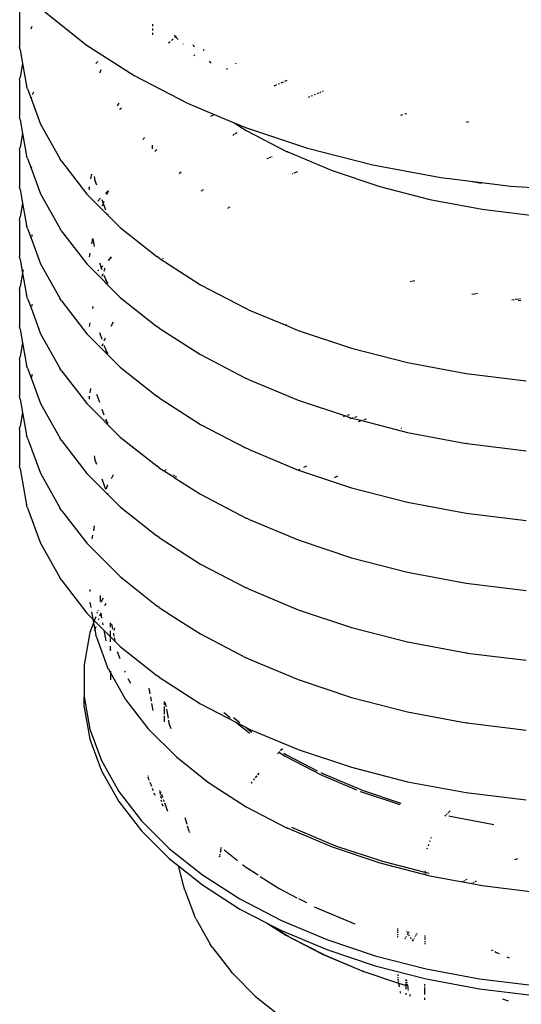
# Model space of a CAD drawing. Extents: x -18027 to -11651, y 1687 to 5059.
# Tile 114 of 170: x -13849 to -13838, y 2956 to 2979. Entities that reach past the tile are written whole.
import ezdxf

# ---------------------------------------------------------------- set-up
doc = ezdxf.new("R2010")
doc.units = 0
doc.header["$MEASUREMENT"] = 0
doc.layers.get('0').update_dxf_attribs({"linetype": 'CONTINUOUS'})
doc.layers.add('TANK', color=2, linetype='CONTINUOUS')

# ---------------------------------------------------------------- blocks, each defined once
blk = doc.blocks.new('12-14 TANKS')
for p, q in [((-146.259, 58.297), (-146.259, 57.874)), ((-145.973, 58.287), (-145.48, 57.896)), ((-146.116, 58.11), (-146.127, 58.079)), ((-144.705, 58.088), (-144.705, 58.062)), ((-144.704, 58.137), (-144.704, 58.114)), ((-144.705, 58.036), (-144.705, 58.011)), ((-144.467, 57.962), (-144.483, 57.947)), ((-144.465, 57.964), (-144.467, 57.962)), ((-144.453, 58.007), (-144.435, 57.988)), ((-144.435, 57.988), (-144.446, 57.979)), ((-144.428, 57.993), (-144.435, 57.988)), ((-144.435, 57.988), (-144.404, 57.958)), ((-146.254, 57.836), (-146.259, 57.874)), ((-145.48, 57.896), (-144.92, 57.537)), ((-144.5, 57.93), (-144.517, 57.913)), ((-144.352, 57.905), (-144.348, 57.901)), ((-144.232, 57.892), (-144.233, 57.892)), ((-144.232, 57.892), (-144.229, 57.888)), ((-144.229, 57.888), (-144.213, 57.872)), ((-146.254, 57.836), (-146.225, 57.677)), ((-144.21, 57.773), (-144.222, 57.765)), ((-144.103, 57.836), (-144.114, 57.83)), ((-146.225, 57.677), (-146.254, 57.517)), ((-146.224, 57.684), (-146.225, 57.677)), ((-146.225, 57.677), (-146.178, 57.416)), ((-145.345, 57.701), (-145.367, 57.678)), ((-144.044, 57.703), (-144.022, 57.681)), ((-143.829, 57.613), (-143.841, 57.605)), ((-143.727, 57.679), (-143.737, 57.672)), ((-146.259, 57.48), (-146.254, 57.517)), ((-145.309, 57.603), (-145.324, 57.562)), ((-144.92, 57.537), (-144.298, 57.213)), ((-146.259, 57.48), (-146.259, 57.056)), ((-146.166, 57.379), (-146.178, 57.416)), ((-146.166, 57.379), (-146.125, 57.268)), ((-143.255, 57.426), (-143.287, 57.412)), ((-143.222, 57.439), (-143.238, 57.433)), ((-143.176, 57.459), (-143.206, 57.446)), ((-143.135, 57.476), (-143.161, 57.465)), ((-146.125, 57.268), (-146.128, 57.262)), ((-146.12, 57.283), (-146.125, 57.268)), ((-146.125, 57.268), (-146.014, 56.966)), ((-146.098, 57.342), (-146.111, 57.308)), ((-142.869, 57.286), (-142.886, 57.279)), ((-142.834, 57.3), (-142.851, 57.293)), ((-142.799, 57.315), (-142.816, 57.308)), ((-142.766, 57.329), (-142.782, 57.322)), ((-142.736, 57.342), (-142.75, 57.335)), ((-142.709, 57.353), (-142.722, 57.347)), ((-145.116, 57.185), (-145.119, 57.179)), ((-145.101, 57.211), (-145.115, 57.188)), ((-145.069, 57.156), (-145.084, 57.144)), ((-144.298, 57.213), (-143.984, 57.081)), ((-146.254, 57.019), (-146.259, 57.056)), ((-145.086, 57.141), (-145.092, 57.136)), ((-145.084, 57.144), (-145.085, 57.143)), ((-143.984, 57.081), (-144.029, 57.058)), ((-143.984, 57.081), (-143.752, 56.984)), ((-141.782, 57.076), (-141.807, 57.069)), ((-141.732, 57.088), (-141.756, 57.082)), ((-146.254, 57.019), (-146.225, 56.859)), ((-146.014, 56.966), (-145.788, 56.565)), ((-143.752, 56.984), (-143.61, 56.893)), ((-143.752, 56.984), (-143.62, 56.929)), ((-143.62, 56.929), (-142.895, 56.687)), ((-141.01, 56.992), (-141.04, 56.986)), ((-146.225, 56.859), (-146.254, 56.699)), ((-146.224, 56.866), (-146.225, 56.859)), ((-146.225, 56.859), (-146.178, 56.598)), ((-144.805, 56.803), (-144.818, 56.786)), ((-144.8, 56.81), (-144.804, 56.805)), ((-143.749, 56.848), (-143.768, 56.835)), ((-143.735, 56.856), (-143.744, 56.851)), ((-143.723, 56.864), (-143.731, 56.859)), ((-143.716, 56.869), (-143.719, 56.866)), ((-143.61, 56.893), (-143.132, 56.644)), ((-146.259, 56.662), (-146.254, 56.699)), ((-144.71, 56.708), (-144.711, 56.678)), ((-144.71, 56.72), (-144.71, 56.712)), ((-142.895, 56.687), (-142.13, 56.491)), ((-146.259, 56.662), (-146.259, 56.239)), ((-146.166, 56.563), (-146.178, 56.598)), ((-144.663, 56.661), (-144.68, 56.648)), ((-144.657, 56.666), (-144.661, 56.663)), ((-143.321, 56.581), (-143.343, 56.571)), ((-143.307, 56.587), (-143.311, 56.585)), ((-143.124, 56.641), (-143.132, 56.644)), ((-143.124, 56.641), (-142.605, 56.423)), ((-146.166, 56.563), (-146.125, 56.451)), ((-146.12, 56.466), (-146.125, 56.451)), ((-145.769, 56.533), (-145.788, 56.565)), ((-145.769, 56.533), (-145.473, 56.148)), ((-143.349, 56.569), (-143.368, 56.561)), ((-142.13, 56.491), (-141.334, 56.341)), ((-146.125, 56.451), (-146.127, 56.445)), ((-146.125, 56.451), (-146.014, 56.15)), ((-145.419, 56.383), (-145.429, 56.326)), ((-145.389, 56.354), (-145.382, 56.313)), ((-144.387, 56.392), (-144.395, 56.386)), ((-144.372, 56.404), (-144.385, 56.394)), ((-143.066, 56.386), (-143.072, 56.383)), ((-143.01, 56.41), (-143.053, 56.392)), ((-142.605, 56.423), (-142.049, 56.238)), ((-141.334, 56.341), (-140.985, 56.298)), ((-146.254, 56.202), (-146.259, 56.239)), ((-145.448, 56.223), (-145.447, 56.225)), ((-145.446, 56.233), (-145.447, 56.229)), ((-145.447, 56.225), (-145.447, 56.229)), ((-145.381, 56.311), (-145.382, 56.313)), ((-145.38, 56.307), (-145.381, 56.311)), ((-145.38, 56.307), (-145.362, 56.258)), ((-142.049, 56.238), (-141.462, 56.087)), ((-140.985, 56.298), (-140.863, 56.275)), ((-140.985, 56.298), (-140.515, 56.241)), ((-140.515, 56.241), (-139.682, 56.19)), ((-146.254, 56.202), (-146.225, 56.042)), ((-146.014, 56.15), (-145.788, 55.748)), ((-145.447, 56.121), (-145.473, 56.148)), ((-145.448, 56.223), (-145.447, 56.199)), ((-145.447, 56.121), (-145.084, 55.758)), ((-145.223, 56.188), (-145.257, 56.154)), ((-145.22, 56.185), (-145.244, 56.141)), ((-144.13, 56.188), (-144.139, 56.183)), ((-144.112, 56.198), (-144.128, 56.189)), ((-146.225, 56.042), (-146.254, 55.883)), ((-146.224, 56.049), (-146.225, 56.042)), ((-146.225, 56.042), (-146.178, 55.781)), ((-145.312, 56.099), (-145.345, 56.066)), ((-145.297, 56.084), (-145.282, 56.042)), ((-145.282, 56.042), (-145.295, 56.007)), ((-145.275, 56.062), (-145.282, 56.042)), ((-145.282, 56.042), (-145.254, 55.966)), ((-143.801, 55.997), (-143.811, 55.99)), ((-141.462, 56.087), (-140.851, 55.973)), ((-146.259, 55.846), (-146.254, 55.883)), ((-145.23, 55.918), (-145.228, 55.915)), ((-143.821, 55.984), (-143.827, 55.98)), ((-143.814, 55.989), (-143.818, 55.986)), ((-140.851, 55.973), (-140.223, 55.895)), ((-146.259, 55.846), (-146.259, 55.422)), ((-146.166, 55.745), (-146.178, 55.781)), ((-146.166, 55.745), (-146.125, 55.634)), ((-146.111, 55.673), (-146.12, 55.648)), ((-145.769, 55.716), (-145.788, 55.748)), ((-145.769, 55.716), (-145.473, 55.331)), ((-145.084, 55.758), (-144.657, 55.419)), ((-146.125, 55.634), (-146.127, 55.628)), ((-146.124, 55.636), (-146.125, 55.634)), ((-146.125, 55.634), (-146.014, 55.332)), ((-145.407, 55.628), (-145.419, 55.566)), ((-145.405, 55.626), (-145.389, 55.536)), ((-146.254, 55.385), (-146.259, 55.422)), ((-145.438, 55.458), (-145.446, 55.416)), ((-144.629, 55.397), (-144.657, 55.419)), ((-146.254, 55.385), (-146.225, 55.225)), ((-146.014, 55.332), (-145.788, 54.931)), ((-145.447, 55.304), (-145.473, 55.331)), ((-145.447, 55.304), (-145.084, 54.94)), ((-145.326, 55.346), (-145.305, 55.289)), ((-145.287, 55.307), (-145.305, 55.289)), ((-145.212, 55.382), (-145.223, 55.371)), ((-145.212, 55.382), (-145.22, 55.367)), ((-145.193, 55.415), (-145.212, 55.382)), ((-145.186, 55.407), (-145.212, 55.382)), ((-144.629, 55.397), (-144.146, 55.087)), ((-144.581, 55.398), (-144.588, 55.391)), ((-146.225, 55.225), (-146.254, 55.066)), ((-146.225, 55.225), (-146.178, 54.964)), ((-146.219, 55.263), (-146.224, 55.232)), ((-145.333, 55.26), (-145.345, 55.249)), ((-145.305, 55.289), (-145.312, 55.282)), ((-145.305, 55.289), (-145.297, 55.267)), ((-145.286, 55.214), (-145.297, 55.186)), ((-145.262, 55.281), (-145.275, 55.244)), ((-145.273, 55.2), (-145.249, 55.136)), ((-145.248, 55.134), (-145.249, 55.136)), ((-145.247, 55.13), (-145.248, 55.134)), ((-145.247, 55.13), (-145.23, 55.102)), ((-144.146, 55.087), (-143.609, 54.808)), ((-141.677, 55.125), (-141.693, 55.121)), ((-141.644, 55.133), (-141.668, 55.127)), ((-146.259, 55.028), (-146.254, 55.066)), ((-146.259, 55.028), (-146.259, 54.605)), ((-146.166, 54.928), (-146.178, 54.964)), ((-140.932, 54.979), (-140.971, 54.972)), ((-140.905, 54.984), (-140.925, 54.981)), ((-146.166, 54.928), (-146.125, 54.817)), ((-146.111, 54.856), (-146.12, 54.832)), ((-145.769, 54.898), (-145.788, 54.931)), ((-145.769, 54.898), (-145.473, 54.513)), ((-145.084, 54.94), (-144.657, 54.601)), ((-140.475, 54.913), (-140.506, 54.909)), ((-140.427, 54.919), (-140.466, 54.914)), ((-140.398, 54.904), (-140.429, 54.9)), ((-140.407, 54.921), (-140.416, 54.92)), ((-146.125, 54.817), (-146.128, 54.81)), ((-146.124, 54.819), (-146.125, 54.817)), ((-146.125, 54.817), (-146.014, 54.515)), ((-145.409, 54.828), (-145.406, 54.817)), ((-145.406, 54.817), (-145.407, 54.812)), ((-145.403, 54.834), (-145.406, 54.817)), ((-145.406, 54.817), (-145.405, 54.81)), ((-143.582, 54.796), (-143.609, 54.808)), ((-143.582, 54.796), (-143.147, 54.615)), ((-145.438, 54.641), (-145.446, 54.598)), ((-145.164, 54.649), (-145.193, 54.598)), ((-143.138, 54.62), (-143.147, 54.615)), ((-143.147, 54.615), (-143.001, 54.552)), ((-146.254, 54.568), (-146.259, 54.605)), ((-146.254, 54.568), (-146.225, 54.408)), ((-146.014, 54.515), (-145.788, 54.113)), ((-145.447, 54.486), (-145.473, 54.513)), ((-145.327, 54.53), (-145.297, 54.449)), ((-144.629, 54.581), (-144.657, 54.601)), ((-144.629, 54.581), (-144.146, 54.271)), ((-143.001, 54.552), (-142.379, 54.345)), ((-146.225, 54.408), (-146.254, 54.248)), ((-146.224, 54.415), (-146.225, 54.408)), ((-146.225, 54.408), (-146.178, 54.147)), ((-145.447, 54.486), (-145.084, 54.123)), ((-145.286, 54.396), (-145.297, 54.369)), ((-145.261, 54.464), (-145.275, 54.427)), ((-145.273, 54.382), (-145.249, 54.318)), ((-145.248, 54.317), (-145.249, 54.318)), ((-145.247, 54.312), (-145.248, 54.317)), ((-145.247, 54.312), (-145.227, 54.278)), ((-144.146, 54.271), (-143.609, 53.992)), ((-142.379, 54.345), (-141.723, 54.176)), ((-146.259, 54.211), (-146.254, 54.248)), ((-146.259, 54.211), (-146.259, 53.787)), ((-141.723, 54.176), (-141.04, 54.048)), ((-146.166, 54.111), (-146.178, 54.147)), ((-146.166, 54.111), (-146.125, 54)), ((-146.111, 54.039), (-146.125, 54)), ((-145.769, 54.082), (-145.788, 54.113)), ((-145.769, 54.082), (-145.473, 53.697)), ((-145.084, 54.123), (-144.657, 53.784)), ((-141.04, 54.048), (-140.337, 53.962)), ((-146.125, 54), (-146.127, 53.994)), ((-146.125, 54), (-146.014, 53.698)), ((-143.582, 53.979), (-143.609, 53.992)), ((-143.582, 53.979), (-143.001, 53.736)), ((-145.429, 53.875), (-145.438, 53.824)), ((-145.362, 53.807), (-145.327, 53.712)), ((-146.254, 53.75), (-146.259, 53.787)), ((-146.254, 53.75), (-146.225, 53.591)), ((-146.014, 53.698), (-145.788, 53.297)), ((-145.447, 53.67), (-145.473, 53.697)), ((-145.448, 53.771), (-145.447, 53.774)), ((-145.448, 53.771), (-145.447, 53.748)), ((-145.446, 53.782), (-145.447, 53.778)), ((-145.447, 53.774), (-145.447, 53.778)), ((-144.629, 53.763), (-144.657, 53.784)), ((-144.629, 53.763), (-144.146, 53.453)), ((-143.001, 53.736), (-142.45, 53.552)), ((-146.225, 53.591), (-146.254, 53.432)), ((-146.224, 53.598), (-146.225, 53.591)), ((-146.225, 53.591), (-146.178, 53.329)), ((-145.447, 53.67), (-145.084, 53.306)), ((-145.297, 53.633), (-145.273, 53.566)), ((-145.254, 53.514), (-145.249, 53.502)), ((-145.248, 53.5), (-145.249, 53.502)), ((-145.247, 53.496), (-145.248, 53.5)), ((-145.247, 53.496), (-145.228, 53.463)), ((-142.45, 53.552), (-142.476, 53.543)), ((-142.446, 53.554), (-142.45, 53.552)), ((-142.45, 53.552), (-142.379, 53.528)), ((-142.405, 53.567), (-142.431, 53.558)), ((-142.371, 53.526), (-142.398, 53.517)), ((-142.379, 53.528), (-142.371, 53.526)), ((-142.363, 53.529), (-142.371, 53.526)), ((-142.371, 53.526), (-142.26, 53.498)), ((-142.317, 53.544), (-142.345, 53.535)), ((-142.26, 53.498), (-142.3, 53.485)), ((-142.253, 53.5), (-142.26, 53.498)), ((-142.26, 53.498), (-141.723, 53.36)), ((-142.206, 53.516), (-142.234, 53.506)), ((-146.259, 53.394), (-146.254, 53.432)), ((-146.259, 53.394), (-146.259, 52.971)), ((-144.146, 53.453), (-143.609, 53.174)), ((-141.794, 53.41), (-141.802, 53.407)), ((-141.723, 53.36), (-141.04, 53.231)), ((-146.166, 53.294), (-146.178, 53.329)), ((-146.166, 53.294), (-146.014, 52.881)), ((-145.769, 53.264), (-145.788, 53.297)), ((-145.769, 53.264), (-145.473, 52.879)), ((-145.084, 53.306), (-144.657, 52.967)), ((-141.027, 53.23), (-141.04, 53.231)), ((-141.027, 53.23), (-140.337, 53.145)), ((-143.582, 53.162), (-143.609, 53.174)), ((-143.582, 53.162), (-143.001, 52.918)), ((-145.389, 53.085), (-145.382, 53.044)), ((-145.381, 53.042), (-145.382, 53.044)), ((-145.38, 53.038), (-145.381, 53.042)), ((-145.38, 53.038), (-145.362, 52.99)), ((-146.254, 52.934), (-146.259, 52.971)), ((-146.254, 52.934), (-146.178, 52.513)), ((-144.629, 52.946), (-144.657, 52.967)), ((-144.629, 52.946), (-144.466, 52.842)), ((-144.548, 52.926), (-144.556, 52.913)), ((-143.001, 52.918), (-142.999, 52.917)), ((-142.984, 52.925), (-142.999, 52.917)), ((-142.999, 52.917), (-142.379, 52.711)), ((-142.905, 52.966), (-142.939, 52.949)), ((-146.014, 52.881), (-145.788, 52.479)), ((-145.447, 52.852), (-145.473, 52.879)), ((-145.447, 52.852), (-145.084, 52.489)), ((-145.297, 52.815), (-145.254, 52.697)), ((-145.166, 52.862), (-145.19, 52.818)), ((-144.465, 52.844), (-144.466, 52.842)), ((-144.466, 52.842), (-144.442, 52.826)), ((-144.453, 52.865), (-144.461, 52.851)), ((-144.442, 52.826), (-144.443, 52.824)), ((-144.44, 52.828), (-144.442, 52.826)), ((-144.442, 52.826), (-144.146, 52.636)), ((-144.428, 52.849), (-144.436, 52.836)), ((-142.544, 52.846), (-142.582, 52.83)), ((-145.231, 52.744), (-145.25, 52.693)), ((-145.231, 52.744), (-145.229, 52.747)), ((-142.379, 52.711), (-141.723, 52.542)), ((-145.231, 52.651), (-145.228, 52.646)), ((-144.146, 52.636), (-143.609, 52.357)), ((-141.723, 52.542), (-141.04, 52.414)), ((-146.166, 52.477), (-146.178, 52.513)), ((-146.166, 52.477), (-146.014, 52.063)), ((-145.769, 52.447), (-145.788, 52.479)), ((-145.769, 52.447), (-145.473, 52.062)), ((-145.084, 52.489), (-144.657, 52.15)), ((-143.582, 52.344), (-143.609, 52.357)), ((-143.582, 52.344), (-143.001, 52.101)), ((-141.04, 52.414), (-140.337, 52.328)), ((-145.387, 52.265), (-145.397, 52.208)), ((-145.406, 52.158), (-145.414, 52.115)), ((-144.629, 52.129), (-144.657, 52.15)), ((-144.629, 52.129), (-144.146, 51.819)), ((-143.001, 52.101), (-142.379, 51.893)), ((-146.014, 52.063), (-145.788, 51.662)), ((-145.447, 52.035), (-145.473, 52.062)), ((-145.447, 52.035), (-145.084, 51.672)), ((-142.379, 51.893), (-141.723, 51.725)), ((-144.146, 51.819), (-143.609, 51.54)), ((-145.769, 51.63), (-145.788, 51.662)), ((-145.769, 51.63), (-145.473, 51.246)), ((-145.084, 51.672), (-144.657, 51.332)), ((-141.723, 51.725), (-141.04, 51.597)), ((-145.437, 51.523), (-145.437, 51.499)), ((-143.582, 51.528), (-143.609, 51.54)), ((-143.582, 51.528), (-143.001, 51.284)), ((-141.04, 51.597), (-140.337, 51.51)), ((-145.318, 51.453), (-145.318, 51.38)), ((-145.302, 51.387), (-145.308, 51.37)), ((-145.283, 51.419), (-145.302, 51.387)), ((-145.436, 51.358), (-145.437, 51.371)), ((-145.436, 51.358), (-145.427, 51.311)), ((-145.342, 51.276), (-145.346, 51.267)), ((-145.253, 51.356), (-145.268, 51.33)), ((-144.629, 51.312), (-144.657, 51.332)), ((-144.629, 51.312), (-144.417, 51.176)), ((-143.001, 51.284), (-142.379, 51.077)), ((-145.447, 51.218), (-145.473, 51.246)), ((-145.447, 51.218), (-145.402, 51.174)), ((-145.418, 51.26), (-145.402, 51.174)), ((-145.402, 51.174), (-145.395, 51.133)), ((-145.402, 51.174), (-145.386, 51.157)), ((-145.386, 51.157), (-145.395, 51.133)), ((-145.369, 51.203), (-145.386, 51.157)), ((-145.386, 51.157), (-145.276, 51.047)), ((-145.351, 51.252), (-145.356, 51.24)), ((-145.335, 51.177), (-145.341, 51.162)), ((-145.311, 51.243), (-145.324, 51.208)), ((-145.312, 51.246), (-145.311, 51.243)), ((-145.311, 51.245), (-145.311, 51.243)), ((-145.311, 51.243), (-145.301, 51.185)), ((-144.417, 51.176), (-144.419, 51.171)), ((-144.416, 51.178), (-144.417, 51.176)), ((-144.417, 51.176), (-144.146, 51.002)), ((-145.395, 51.133), (-145.438, 51.017)), ((-145.395, 51.133), (-145.381, 51.055)), ((-145.381, 51.055), (-145.387, 51.037)), ((-145.369, 51.086), (-145.381, 51.055)), ((-145.381, 51.055), (-145.368, 50.986)), ((-145.291, 51.133), (-145.287, 51.107)), ((-145.276, 51.047), (-145.253, 50.922)), ((-145.276, 51.047), (-145.197, 50.969)), ((-145.197, 51.081), (-145.197, 51.131)), ((-145.184, 51.119), (-145.173, 51.057)), ((-145.151, 51.073), (-145.156, 51.041)), ((-142.379, 51.077), (-141.723, 50.908)), ((-145.438, 51.017), (-145.506, 50.642)), ((-145.365, 50.974), (-145.368, 50.986)), ((-145.365, 50.974), (-145.231, 50.609)), ((-145.197, 50.969), (-145.197, 51.039)), ((-145.197, 50.95), (-145.197, 50.969)), ((-145.197, 50.969), (-145.148, 50.919)), ((-145.197, 50.911), (-145.197, 50.94)), ((-145.164, 51.006), (-145.163, 51.005)), ((-145.163, 51.003), (-145.164, 50.999)), ((-145.163, 51.005), (-145.163, 51.003)), ((-145.163, 51.003), (-145.158, 50.976)), ((-145.155, 50.959), (-145.148, 50.919)), ((-144.146, 51.002), (-143.609, 50.723)), ((-145.199, 50.808), (-145.198, 50.815)), ((-145.198, 50.815), (-145.197, 50.817)), ((-145.198, 50.815), (-145.197, 50.806)), ((-145.197, 50.817), (-145.197, 50.86)), ((-145.148, 50.919), (-145.147, 50.912)), ((-145.148, 50.919), (-145.084, 50.855)), ((-145.084, 50.855), (-144.657, 50.516)), ((-141.723, 50.908), (-141.04, 50.78)), ((-145.117, 50.798), (-145.087, 50.715)), ((-143.582, 50.711), (-143.609, 50.723)), ((-143.582, 50.711), (-143.001, 50.467)), ((-141.027, 50.778), (-141.04, 50.78)), ((-141.027, 50.778), (-140.337, 50.694)), ((-145.506, 50.642), (-145.506, 50.264)), ((-145.226, 50.598), (-145.231, 50.609)), ((-145.226, 50.598), (-145.197, 50.547)), ((-145.197, 50.567), (-145.197, 50.547)), ((-145.197, 50.547), (-145.197, 50.463)), ((-145.197, 50.547), (-145.026, 50.243)), ((-145.032, 50.567), (-145.027, 50.553)), ((-144.994, 50.479), (-144.964, 50.426)), ((-144.629, 50.495), (-144.657, 50.516)), ((-144.629, 50.495), (-144.146, 50.185)), ((-143.001, 50.467), (-142.379, 50.259)), ((-144.749, 50.367), (-144.737, 50.301)), ((-145.506, 50.146), (-145.506, 50.264)), ((-145.506, 50.264), (-145.438, 49.888)), ((-145.02, 50.233), (-145.026, 50.243)), ((-145.02, 50.233), (-144.757, 49.892)), ((-144.731, 50.264), (-144.722, 50.214)), ((-142.379, 50.259), (-141.723, 50.091)), ((-145.506, 50.146), (-145.438, 49.771)), ((-144.717, 50.188), (-144.702, 50.106)), ((-144.571, 50.211), (-144.571, 50.172)), ((-144.571, 50.151), (-144.571, 50.063)), ((-144.557, 50.197), (-144.549, 50.149)), ((-144.544, 50.123), (-144.524, 50.017)), ((-144.146, 50.185), (-143.73, 49.968)), ((-144.571, 50.043), (-144.571, 49.975)), ((-143.872, 50.081), (-143.799, 50.024)), ((-143.758, 50.022), (-143.685, 49.964)), ((-141.723, 50.091), (-141.04, 49.963)), ((-145.438, 49.888), (-145.302, 49.519)), ((-144.75, 49.884), (-144.757, 49.892)), ((-144.52, 49.991), (-144.513, 49.954)), ((-144.513, 49.954), (-144.491, 49.895)), ((-143.73, 49.968), (-143.568, 49.839)), ((-143.73, 49.968), (-143.616, 49.909)), ((-143.616, 49.909), (-143.543, 49.851)), ((-143.616, 49.909), (-143.609, 49.905)), ((-143.582, 49.893), (-143.609, 49.905)), ((-143.582, 49.893), (-143.001, 49.649)), ((-141.027, 49.961), (-141.04, 49.963)), ((-141.027, 49.961), (-140.337, 49.876)), ((-144.75, 49.884), (-144.427, 49.562)), ((-145.438, 49.771), (-145.302, 49.401)), ((-143.186, 49.657), (-143.208, 49.636)), ((-143.207, 49.636), (-143.185, 49.657)), ((-144.427, 49.562), (-144.048, 49.261)), ((-143.23, 49.614), (-143.244, 49.6)), ((-143.243, 49.599), (-143.229, 49.613)), ((-143.219, 49.625), (-143.224, 49.619)), ((-143.223, 49.619), (-143.218, 49.624)), ((-143.222, 49.614), (-143.155, 49.571)), ((-143.17, 49.608), (-143.133, 49.584)), ((-143.155, 49.571), (-142.727, 49.348)), ((-143.133, 49.584), (-142.779, 49.4)), ((-143.001, 49.649), (-142.379, 49.442)), ((-145.302, 49.519), (-145.099, 49.159)), ((-142.379, 49.442), (-141.723, 49.273)), ((-145.302, 49.401), (-145.099, 49.042)), ((-144.76, 49.347), (-144.758, 49.337)), ((-144.753, 49.313), (-144.756, 49.325)), ((-144.747, 49.298), (-144.753, 49.313)), ((-143.485, 49.342), (-143.504, 49.318)), ((-143.503, 49.318), (-143.484, 49.342)), ((-143.462, 49.373), (-143.477, 49.353)), ((-143.476, 49.353), (-143.461, 49.373)), ((-142.739, 49.379), (-142.707, 49.363)), ((-142.727, 49.348), (-142.321, 49.178)), ((-142.707, 49.363), (-142.244, 49.168)), ((-144.747, 49.298), (-144.745, 49.291)), ((-144.737, 49.269), (-144.719, 49.221)), ((-144.71, 49.196), (-144.7, 49.17)), ((-144.04, 49.255), (-144.048, 49.261)), ((-144.04, 49.255), (-143.61, 48.979)), ((-143.542, 49.269), (-143.551, 49.257)), ((-143.55, 49.257), (-143.541, 49.268)), ((-143.514, 49.306), (-143.523, 49.293)), ((-143.522, 49.293), (-143.513, 49.305)), ((-141.723, 49.273), (-141.04, 49.145)), ((-145.099, 49.159), (-144.833, 48.814)), ((-144.69, 49.143), (-144.68, 49.116)), ((-144.624, 49.17), (-144.622, 49.16)), ((-144.62, 49.149), (-144.615, 49.122)), ((-144.611, 49.149), (-144.613, 49.157)), ((-144.612, 49.107), (-144.606, 49.075)), ((-144.611, 49.154), (-144.611, 49.149)), ((-144.609, 49.146), (-144.611, 49.149)), ((-144.609, 49.144), (-144.609, 49.146)), ((-144.609, 49.144), (-144.608, 49.143)), ((-144.602, 49.126), (-144.588, 49.087)), ((-142.276, 49.159), (-142.261, 49.153)), ((-142.261, 49.153), (-141.815, 49.004)), ((-142.244, 49.168), (-141.804, 49.022)), ((-141.04, 49.145), (-140.337, 49.059)), ((-145.099, 49.042), (-144.833, 48.697)), ((-144.597, 49.036), (-144.603, 49.057)), ((-144.583, 48.981), (-144.592, 49.015)), ((-144.58, 49.065), (-144.571, 49.041)), ((-144.564, 49.024), (-144.529, 48.927)), ((-143.61, 48.979), (-143.132, 48.73)), ((-144.327, 48.854), (-144.304, 48.774)), ((-141.278, 48.88), (-141.286, 48.869)), ((-141.259, 48.898), (-141.272, 48.886)), ((-141.246, 48.912), (-141.253, 48.905)), ((-141.227, 48.931), (-141.24, 48.918)), ((-141.24, 48.872), (-141.224, 48.868)), ((-141.224, 48.868), (-140.714, 48.773)), ((-144.833, 48.814), (-144.506, 48.487)), ((-144.299, 48.758), (-144.281, 48.698)), ((-143.079, 48.74), (-142.565, 48.524)), ((-144.833, 48.697), (-144.506, 48.37)), ((-144.28, 48.692), (-144.275, 48.677)), ((-143.124, 48.727), (-143.132, 48.73)), ((-143.124, 48.727), (-142.605, 48.509)), ((-142.605, 48.509), (-142.049, 48.324)), ((-142.565, 48.524), (-142.016, 48.341)), ((-141.478, 48.539), (-141.483, 48.524)), ((-141.462, 48.582), (-141.467, 48.568)), ((-141.449, 48.619), (-141.453, 48.608)), ((-144.506, 48.487), (-144.122, 48.181)), ((-143.92, 48.406), (-143.922, 48.395)), ((-143.921, 48.395), (-143.919, 48.405)), ((-143.917, 48.425), (-143.919, 48.416)), ((-143.918, 48.415), (-143.916, 48.425)), ((-143.908, 48.471), (-143.913, 48.444)), ((-143.912, 48.444), (-143.907, 48.471)), ((-143.905, 48.487), (-143.907, 48.479)), ((-143.906, 48.479), (-143.905, 48.486)), ((-143.903, 48.501), (-143.904, 48.494)), ((-143.903, 48.494), (-143.902, 48.5)), ((-143.868, 48.475), (-143.712, 48.351)), ((-141.495, 48.493), (-141.497, 48.482)), ((-141.494, 48.496), (-141.495, 48.493)), ((-144.506, 48.37), (-144.403, 48.288)), ((-144.341, 48.047), (-144.403, 48.288)), ((-144.403, 48.288), (-144.122, 48.064)), ((-143.653, 48.304), (-143.615, 48.274)), ((-142.049, 48.324), (-141.462, 48.173)), ((-142.016, 48.341), (-141.52, 48.213)), ((-140.439, 48.371), (-140.474, 48.359)), ((-144.122, 48.181), (-143.684, 47.901)), ((-143.613, 48.272), (-143.615, 48.274)), ((-143.608, 48.269), (-143.613, 48.272)), ((-143.608, 48.269), (-143.471, 48.181)), ((-143.445, 48.164), (-143.223, 48.022)), ((-141.52, 48.224), (-141.519, 48.221)), ((-141.519, 48.221), (-141.52, 48.213)), ((-141.52, 48.213), (-141.518, 48.213)), ((-141.52, 48.197), (-141.52, 48.192)), ((-141.519, 48.221), (-141.518, 48.213)), ((-141.518, 48.213), (-141.47, 48.201)), ((-141.515, 48.196), (-141.514, 48.19)), ((-141.462, 48.173), (-141.081, 48.102)), ((-144.327, 48.005), (-144.341, 48.047)), ((-144.122, 48.064), (-143.684, 47.783)), ((-141.081, 48.102), (-141.083, 48.101)), ((-141.074, 48.105), (-141.081, 48.102)), ((-141.081, 48.102), (-140.973, 48.081)), ((-141.056, 48.114), (-141.067, 48.109)), ((-141.029, 48.129), (-141.044, 48.121)), ((-140.973, 48.081), (-140.975, 48.08)), ((-140.967, 48.085), (-140.973, 48.081)), ((-140.973, 48.081), (-140.851, 48.059)), ((-140.949, 48.094), (-140.959, 48.089)), ((-140.921, 48.109), (-140.936, 48.101)), ((-140.851, 48.059), (-140.223, 47.982)), ((-144.327, 48.005), (-144.215, 47.702)), ((-143.223, 48.022), (-143.018, 47.915)), ((-143.684, 47.901), (-143.197, 47.648)), ((-143, 47.906), (-142.906, 47.858)), ((-144.196, 47.663), (-144.215, 47.702)), ((-143.684, 47.783), (-143.372, 47.621)), ((-142.814, 47.81), (-142.794, 47.799)), ((-142.791, 47.798), (-142.794, 47.799)), ((-142.787, 47.796), (-142.791, 47.798)), ((-142.787, 47.796), (-142.341, 47.609)), ((-144.196, 47.663), (-144.031, 47.37)), ((-143.372, 47.621), (-143.146, 47.476)), ((-143.372, 47.621), (-143.315, 47.591)), ((-143.315, 47.591), (-143.12, 47.466)), ((-143.315, 47.591), (-143.197, 47.53)), ((-143.197, 47.648), (-142.668, 47.426)), ((-143.197, 47.53), (-142.668, 47.308)), ((-143.146, 47.476), (-142.719, 47.254)), ((-141.839, 47.547), (-141.839, 47.554)), ((-141.839, 47.523), (-141.839, 47.539)), ((-141.839, 47.505), (-141.839, 47.514)), ((-141.839, 47.479), (-141.839, 47.488)), ((-141.839, 47.453), (-141.839, 47.47)), ((-141.737, 47.528), (-141.733, 47.52)), ((-141.724, 47.485), (-141.729, 47.477)), ((-141.728, 47.511), (-141.719, 47.495)), ((-141.719, 47.495), (-141.72, 47.492)), ((-141.712, 47.507), (-141.719, 47.495)), ((-141.719, 47.495), (-141.717, 47.491)), ((-141.711, 47.481), (-141.705, 47.471)), ((-141.705, 47.52), (-141.708, 47.514)), ((-141.622, 47.484), (-141.63, 47.469)), ((-141.615, 47.497), (-141.618, 47.49)), ((-141.523, 47.473), (-141.523, 47.466)), ((-144.007, 47.335), (-144.031, 47.37)), ((-143.116, 47.464), (-143.12, 47.466)), ((-143.115, 47.463), (-143.116, 47.464)), ((-143.115, 47.463), (-142.695, 47.245)), ((-142.668, 47.426), (-142.101, 47.237)), ((-141.746, 47.446), (-141.755, 47.431)), ((-141.738, 47.461), (-141.742, 47.454)), ((-141.693, 47.45), (-141.688, 47.44)), ((-141.692, 47.45), (-141.683, 47.439)), ((-141.675, 47.428), (-141.662, 47.411)), ((-141.662, 47.411), (-141.663, 47.408)), ((-141.66, 47.416), (-141.662, 47.411)), ((-141.662, 47.411), (-141.658, 47.406)), ((-141.656, 47.423), (-141.66, 47.416)), ((-141.648, 47.438), (-141.652, 47.431)), ((-141.634, 47.462), (-141.639, 47.454)), ((-141.523, 47.458), (-141.523, 47.442)), ((-141.523, 47.433), (-141.523, 47.424)), ((-141.523, 47.406), (-141.523, 47.397)), ((-141.523, 47.389), (-141.523, 47.372)), ((-144.007, 47.335), (-143.791, 47.055)), ((-142.71, 47.25), (-142.719, 47.254)), ((-142.71, 47.25), (-142.246, 47.055)), ((-142.695, 47.245), (-142.238, 47.053)), ((-142.668, 47.308), (-142.101, 47.119)), ((-140.745, 47.307), (-140.725, 47.296)), ((-140.704, 47.285), (-140.685, 47.276)), ((-140.685, 47.276), (-140.652, 47.262)), ((-142.101, 47.237), (-141.504, 47.083)), ((-140.564, 47.225), (-140.536, 47.213)), ((-143.764, 47.025), (-143.791, 47.055)), ((-143.764, 47.025), (-143.5, 46.761)), ((-142.246, 47.055), (-142.238, 47.053)), ((-142.235, 47.052), (-142.238, 47.053)), ((-142.234, 47.052), (-142.235, 47.052)), ((-142.234, 47.052), (-141.83, 46.917)), ((-142.101, 47.119), (-141.504, 46.966)), ((-141.839, 47.016), (-141.839, 47.001)), ((-141.504, 47.083), (-140.881, 46.967)), ((-141.839, 46.987), (-141.839, 46.973)), ((-141.838, 46.961), (-141.834, 46.94)), ((-141.833, 46.932), (-141.83, 46.917)), ((-141.83, 46.917), (-141.828, 46.904)), ((-141.83, 46.917), (-141.75, 46.89)), ((-141.827, 46.899), (-141.822, 46.873)), ((-141.741, 46.944), (-141.741, 46.957)), ((-141.741, 46.921), (-141.741, 46.932)), ((-141.741, 46.893), (-141.741, 46.912)), ((-141.739, 46.957), (-141.736, 46.943)), ((-141.734, 46.93), (-141.732, 46.919)), ((-141.73, 46.909), (-141.726, 46.889)), ((-141.525, 46.902), (-141.525, 46.889)), ((-141.504, 46.966), (-140.881, 46.849)), ((-140.881, 46.967), (-140.241, 46.888)), ((-141.813, 46.822), (-141.811, 46.812)), ((-141.811, 46.812), (-141.808, 46.805)), ((-141.808, 46.804), (-141.807, 46.801)), ((-141.743, 46.888), (-141.75, 46.89)), ((-141.741, 46.875), (-141.741, 46.889)), ((-141.741, 46.846), (-141.741, 46.871)), ((-141.741, 46.783), (-141.741, 46.799)), ((-141.741, 46.779), (-141.741, 46.781)), ((-141.726, 46.886), (-141.722, 46.865)), ((-141.721, 46.859), (-141.719, 46.846)), ((-141.717, 46.838), (-141.716, 46.83)), ((-141.701, 46.787), (-141.693, 46.765)), ((-141.525, 46.789), (-141.526, 46.782)), ((-141.525, 46.877), (-141.525, 46.866)), ((-141.525, 46.856), (-141.525, 46.837)), ((-141.525, 46.834), (-141.525, 46.814)), ((-141.525, 46.809), (-141.525, 46.796)), ((-140.881, 46.849), (-140.241, 46.771)), ((-143.5, 46.761), (-143.189, 46.514)), ((-141.526, 46.742), (-141.526, 46.722)), ((-140.615, 46.733), (-140.546, 46.71))]:
    blk.add_line(p, q)

msp = doc.modelspace()

# ---------------------------------------------------------------- block references
at = {"layer": 'TANK', "xscale": 2, "yscale": 2, "zscale": 2}
msp.add_blockref('12-14 TANKS', (-13556.742, 2862.668), dxfattribs=at)

doc.saveas('drawing.dxf')
